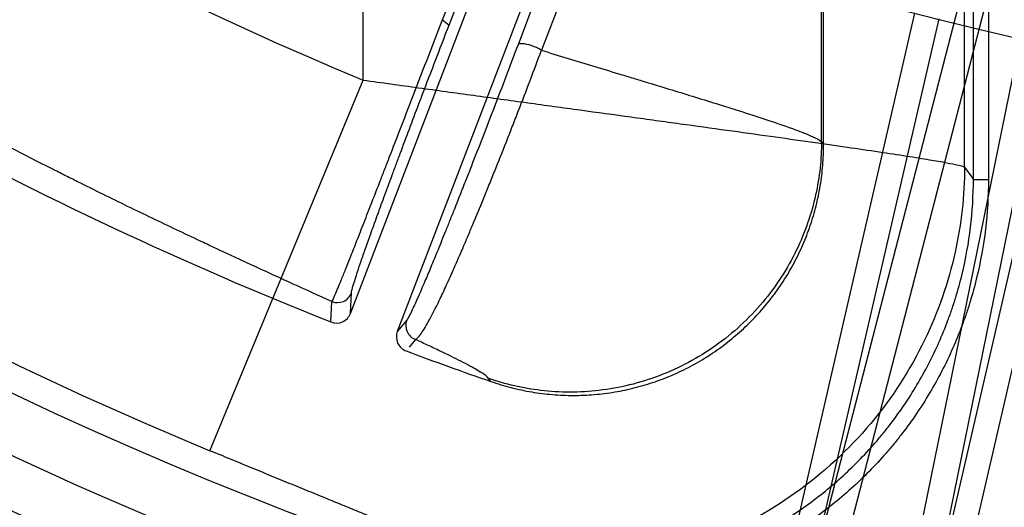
# Model space of a CAD drawing. Header units: millimetres. Extents: x 0 to 297, y 0 to 210.
# Tile 17 of 256: x 146.6225 to 146.7402, y 90.7541 to 90.8124. Entities that reach past the tile are written whole.
import ezdxf

# ---------------------------------------------------------------- set-up
doc = ezdxf.new("R2010")
doc.units = ezdxf.units.MM
doc.header["$LTSCALE"] = 16.335
doc.layers.get('0').update_dxf_attribs({"linetype": 'CONTINUOUS'})
doc.layers.add('01_GLOBAL', color=7, linetype='CONTINUOUS')
doc.layers.add('INTFCLR_144815', color=7, linetype='CONTINUOUS')

msp = doc.modelspace()

# ---------------------------------------------------------------- linework, layer by layer
at = {"color": 7, "linetype": 'Continuous'}
msp.add_circle((147.7028034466, 92.1254639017), 2.28, dxfattribs=at)
at = {"color": 9, "linetype": 'Continuous'}
msp.add_arc((147.7028034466, 92.1254639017), 2.2507792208, 182.9674534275, 267.0325465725, dxfattribs=at)
at = {"layer": '01_GLOBAL', "color": 7, "linetype": 'Continuous'}
msp.add_circle((147.7028034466, 92.1254639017), 2.31, dxfattribs=at)
at = {"layer": 'INTFCLR_144815', "color": 6, "linetype": 'Continuous'}
for p, q in [((146.6620642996, 90.7773137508), (146.6918083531, 90.8547996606)), ((146.697406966, 90.8526419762), (146.6676624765, 90.7751549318)), ((146.7186356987, 90.79747271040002), (146.7186356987, 90.82583408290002))]:
    msp.add_line(p, q, dxfattribs=at)
at = {"layer": 'INTFCLR_144815', "color": 9, "linetype": 'Continuous'}
for p, q in [((146.6730657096, 90.8124082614), (146.6812986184, 90.83317359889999)), ((146.6635935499, 90.8051873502), (146.6635935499, 90.83289772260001)), ((146.673854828, 90.81176329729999), (146.6819230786, 90.8325286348)), ((146.6901692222, 90.83079578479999), (146.6820928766, 90.80939765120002)), ((146.6931420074, 90.8301508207), (146.6849008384, 90.8087526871)), ((146.7183888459, 90.7978199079), (146.7183888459, 90.8256624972)), ((146.7365463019, 90.7933292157), (146.7365463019, 90.82513027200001)), ((146.7383438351, 90.82513027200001), (146.7383438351, 90.7933292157)), ((146.7354948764, 90.7948039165), (146.7354948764, 90.8243996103)), ((146.7371153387, 90.82320697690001), (146.7165198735, 90.7435684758)), ((146.7310848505, 90.7402058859), (146.74748499, 90.82081295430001)), ((146.7393981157, 90.8197590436), (146.7186486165, 90.7395249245)), ((146.7273989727, 90.73750474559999), (146.7439217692, 90.8187146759)), ((146.7295155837, 90.8131948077), (146.7135968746, 90.7442433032)), ((146.6730656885, 90.81240826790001), (146.673854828, 90.81176329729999)), ((146.7165198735, 90.7435684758), (146.7324385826, 90.81251998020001)), ((146.7470035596, 90.8091573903), (146.7310848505, 90.7402058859)), ((146.7340078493, 90.7395310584), (146.7499265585, 90.80848256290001)), ((146.6452501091, 90.76090182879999), (146.6635935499, 90.8051873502)), ((146.7183888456, 90.79781985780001), (146.7186356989, 90.79747269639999)), ((146.7354948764, 90.7948039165), (146.736546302, 90.7933292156)), ((146.7365463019, 90.7933292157), (146.7383438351, 90.7933292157)), ((146.6620642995, 90.77731375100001), (146.6621769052, 90.7797475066)), ((146.6597209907, 90.77628443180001), (146.659830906, 90.77872279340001)), ((146.6687815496, 90.7765190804), (146.6676624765, 90.7751549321)), ((146.6698352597, 90.77418928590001), (146.6690866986, 90.7732784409)), ((146.6788477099, 90.76917211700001), (146.6785785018, 90.7695270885))]:
    msp.add_line(p, q, dxfattribs=at)
at = {"layer": 'INTFCLR_144815', "color": 6, "linetype": 'Continuous'}
for centre, radius, start, end in [((146.8326356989, 91.21329615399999), 0.49294334, 108.7136429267, 257.7559644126), ((146.8326356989, 91.21329615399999), 0.5098075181, 205.4855585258, 293.0456409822), ((146.8326356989, 91.21329615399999), 0.5278075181, 205.4849006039, 292.0062088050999), ((146.8329039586, 91.2127409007), 0.46956, 234.5212267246, 248.35715705), ((146.6603835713, 90.7779578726), 0.0017998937, 248.3993008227, 339.0311863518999), ((146.6693426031, 90.77450903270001), 0.0017999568, 158.9715031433, 249.4883064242), ((146.8329039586, 91.2127409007), 0.46956, 249.5327373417, 250.8473313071)]:
    msp.add_arc(centre, radius, start, end, dxfattribs=at)
at = {"layer": 'INTFCLR_144815', "color": 9, "linetype": 'Continuous'}
for centre, radius, start, end in [((146.8326356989, 91.21329615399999), 0.4131757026, 52.2436298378, 307.7563701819), ((146.8326356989, 91.21329615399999), 0.4896672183, 125.9035433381, 247.5002459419), ((146.832635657, 91.2132961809), 0.4417329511, 125.9035433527, 247.5002459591), ((146.8326356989, 91.21329615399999), 0.4997304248, 203.8266800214, 313.0809380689), ((146.8326356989, 91.21329615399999), 0.5057308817, 203.8278898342, 312.5732768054), ((146.8326356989, 91.21329615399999), 0.5237295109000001, 203.8266800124, 319.1799903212), ((146.6604969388, 90.78039592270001), 0.0018007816, 248.2936800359, 338.8949216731), ((146.670463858, 90.7758768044), 0.0018007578, 159.1040282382, 249.5714738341)]:
    msp.add_arc(centre, radius, start, end, dxfattribs=at)
for points, knots in [([(146.6598309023, 90.77872279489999), (146.659996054, 90.77895538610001), (146.6603354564, 90.7798290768), (146.6608936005, 90.78109994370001), (146.6615127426, 90.7826596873), (146.6621429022, 90.78424142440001), (146.6627306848, 90.7857383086), (146.6632556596, 90.7870802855), (146.6638502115, 90.78860349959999), (146.6646510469, 90.7906610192), (146.6654884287, 90.7928191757), (146.6662049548, 90.79466796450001), (146.6669762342, 90.796660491), (146.6679770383, 90.79924773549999), (146.6689991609, 90.80189004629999), (146.6698398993, 90.8040649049), (146.6707001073, 90.8062895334), (146.6717766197, 90.8090739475), (146.6726372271, 90.81129944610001), (146.6730656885, 90.81240826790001)], [0, 0, 0, 0, 0.0236430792, 0.0767295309, 0.1156248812, 0.1625661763, 0.2178977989, 0.2488969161, 0.2820025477, 0.3534210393, 0.4318912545, 0.4738682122, 0.5177587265, 0.6089770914, 0.7037892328, 0.7525738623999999, 0.8022342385, 0.9014758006, 1, 1, 1, 1]), ([(146.6621769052, 90.7797475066), (146.6621900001, 90.7800209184), (146.6624666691, 90.78087019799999), (146.6628447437, 90.78212965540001), (146.6633596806, 90.78362959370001), (146.663885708, 90.7851466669), (146.6643934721, 90.7865749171), (146.6648522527, 90.7878526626), (146.6653759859, 90.78930066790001), (146.6660890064, 90.7912530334), (146.6668434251, 90.79329717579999), (146.6674932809, 90.7950462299), (146.6681961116, 90.79692950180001), (146.669113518, 90.799372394), (146.6700565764, 90.8018646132), (146.6708362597, 90.8039140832), (146.6716361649, 90.80600918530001), (146.6726418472, 90.808629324), (146.6734506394, 90.8107215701), (146.673854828, 90.81176329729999)], [0, 0, 0, 0, 0.0240884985, 0.0774496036, 0.1164428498, 0.1634458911, 0.2188136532, 0.2498197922, 0.2829221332, 0.3543198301, 0.4327322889, 0.4746715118, 0.5185217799, 0.6096300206, 0.7043114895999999, 0.7530199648, 0.8025990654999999, 0.9016667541, 1, 1, 1, 1]), ([(146.6820928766, 90.8093976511), (146.6816647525, 90.80826559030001), (146.6807976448, 90.80598320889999), (146.6797026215, 90.8031251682), (146.6788181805, 90.8008310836), (146.6779476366, 90.7985824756), (146.6770886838, 90.7963775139), (146.6762452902, 90.79422681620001), (146.6754527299, 90.79221495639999), (146.6746883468, 90.7902879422), (146.6739535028, 90.7884503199), (146.6732917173, 90.7868046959), (146.672666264, 90.7852629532), (146.6720762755, 90.78382480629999), (146.671566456, 90.7825914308), (146.6708441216, 90.7808702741), (146.6700316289, 90.77896991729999), (146.669306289, 90.77743261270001), (146.6689395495, 90.77671576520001), (146.6687815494, 90.7765190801)], [0, 0, 0, 0, 0.1023194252, 0.2064073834, 0.2587449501, 0.3101748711, 0.4102532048, 0.4587961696, 0.5054748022, 0.5930572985, 0.6340536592, 0.6727876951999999, 0.7430063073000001, 0.7747077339, 0.8042034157, 0.8558257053, 0.9325575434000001, 0.9786716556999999, 1, 1, 1, 1]), ([(146.6849008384, 90.80875268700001), (146.6845190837, 90.80899035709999), (146.683712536, 90.8093235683), (146.6828569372, 90.80955494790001), (146.6821591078, 90.8095429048), (146.6820928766, 90.8093976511)], [0, 0, 0, 0, 0.4538600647, 0.8388797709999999, 1, 1, 1, 1]), ([(146.6698353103, 90.7741892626), (146.6700904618, 90.77431351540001), (146.6704219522, 90.7747713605), (146.6709086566, 90.77547712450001), (146.671682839, 90.7768310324), (146.6725548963, 90.7785747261), (146.6733973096, 90.7803749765), (146.6739844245, 90.78166661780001), (146.6746569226, 90.78317608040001), (146.6753628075, 90.7847976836), (146.676101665, 90.78653255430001), (146.6769189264, 90.78847134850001), (146.6777608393, 90.79050830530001), (146.6786283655, 90.7926372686), (146.6795475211, 90.79491529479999), (146.6804785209, 90.79725315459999), (146.6814153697, 90.7996402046), (146.6823644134, 90.8020771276), (146.6835326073, 90.8051163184), (146.6844501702, 90.80754636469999), (146.6849008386, 90.80875268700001)], [0, 0, 0, 0, 0.0225216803, 0.0422570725, 0.0689928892, 0.1456862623, 0.1972217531, 0.2266568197, 0.2582881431, 0.3283574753, 0.3670059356, 0.407929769, 0.4953273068, 0.5419163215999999, 0.5903688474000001, 0.6902683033, 0.7416131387, 0.7938679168, 0.8978059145, 1, 1, 1, 1]), ([(146.6849008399, 90.8087526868), (146.6870222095, 90.8081042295), (146.6902326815, 90.8071278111), (146.6939701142, 90.805994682), (146.6960983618, 90.8053491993), (146.6990309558, 90.8044591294), (146.702382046, 90.80343906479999), (146.7058929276, 90.8023546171), (146.7082184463, 90.80162545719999), (146.7102354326, 90.8009823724), (146.7126025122, 90.8002037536), (146.7149750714, 90.79940136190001), (146.7170234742, 90.7985711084), (146.7180959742, 90.798094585), (146.7183888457, 90.79781988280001)], [0, 0, 0, 0, 0.1887137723, 0.2854754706, 0.332245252, 0.3779136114, 0.5461966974, 0.6302479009, 0.690511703, 0.7535415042, 0.8103114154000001, 0.9026432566, 0.9658398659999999, 1, 1, 1, 1]), ([(146.6635935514, 90.80518735), (146.6657992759, 90.8048828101), (146.6701936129, 90.80427731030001), (146.6756742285, 90.8035230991), (146.6800204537, 90.8029263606), (146.6842720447, 90.80234310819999), (146.6894661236, 90.8016308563), (146.6945781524, 90.8009298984), (146.6980842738, 90.800448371), (146.7000452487, 90.80017873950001), (146.7028747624, 90.79978932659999), (146.7069479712, 90.79922721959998), (146.7121408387, 90.7985052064), (146.7158557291, 90.7979827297), (146.7182098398, 90.7976479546), (146.7196691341, 90.7974394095), (146.7220286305, 90.7970994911), (146.7251142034, 90.79664675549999), (146.7279683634, 90.79621233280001), (146.7299705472, 90.7958951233), (146.7315656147, 90.7956318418), (146.7331556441, 90.7953622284), (146.7345476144, 90.7950683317), (146.7352670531, 90.794910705), (146.7354948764, 90.7948039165)], [0, 0, 0, 0, 0.09193370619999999, 0.1831473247, 0.2284158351, 0.2730638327, 0.3603307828, 0.4448754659, 0.4861038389, 0.5064501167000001, 0.5266018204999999, 0.6040297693, 0.67621826, 0.7430669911, 0.7589193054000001, 0.7743925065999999, 0.8039303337, 0.8573439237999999, 0.9031517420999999, 0.9231328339, 0.9410339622, 0.9699199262, 0.9896115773, 1, 1, 1, 1]), ([(146.6598309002, 90.7787227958), (146.6582938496, 90.77941674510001), (146.6550176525, 90.780899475), (146.6512934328, 90.78260364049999), (146.648645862, 90.78382723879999), (146.6473856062, 90.7844121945), (146.6459918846, 90.7850616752), (146.6431417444, 90.7863961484), (146.6386649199, 90.7885200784), (146.6337797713, 90.7908902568), (146.630300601, 90.7926090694), (146.6282779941, 90.7936176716), (146.6252122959, 90.79515611), (146.6206024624, 90.79750657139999), (146.6165227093, 90.7996413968), (146.6144798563, 90.8007243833)], [0, 0, 0, 0, 0.1003529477, 0.2139883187, 0.243710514, 0.2739099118, 0.2966651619, 0.3352078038, 0.4611790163, 0.5915183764, 0.6583051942, 0.6920950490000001, 0.7260091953, 0.8624130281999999, 1, 1, 1, 1]), ([(146.7183888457, 90.79781988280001), (146.7183868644, 90.79730578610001), (146.7183558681, 90.7962642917), (146.7181812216, 90.79413675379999), (146.7175403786, 90.79023983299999), (146.7155904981, 90.7846247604), (146.7115578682, 90.77839449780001), (146.7059282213, 90.7731982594), (146.699170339, 90.7695903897), (146.6919584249, 90.7678312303), (146.6849732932, 90.76783526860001), (146.6805931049, 90.7688343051), (146.6785785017, 90.7695270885)], [0, 0, 0, 0, 0.0271164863, 0.0549293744, 0.112547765, 0.2350563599, 0.3654143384, 0.5000895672, 0.634764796, 0.7651227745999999, 0.8876313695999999, 1, 1, 1, 1]), ([(146.7354948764, 90.7948039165), (146.7354817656, 90.7913971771), (146.7346877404, 90.78425738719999), (146.7310233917, 90.7737070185), (146.7245796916, 90.7637404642), (146.7155845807, 90.75542907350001), (146.7047854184, 90.74965245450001), (146.6932580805, 90.7468286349), (146.6820894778, 90.7468220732), (146.6750834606, 90.7484104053), (146.6718603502, 90.7495138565)], [0, 0, 0, 0, 0.1124071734, 0.234942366, 0.3653159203, 0.5000000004, 0.6346840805, 0.7650576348, 0.8875928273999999, 1, 1, 1, 1]), ([(146.6730624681, 90.74798718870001), (146.6746901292, 90.7474286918), (146.6772705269, 90.7466954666), (146.6803688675, 90.746088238), (146.6822647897, 90.74580405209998), (146.6851172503, 90.7454635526), (146.6882545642, 90.7453252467), (146.6920666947, 90.74547302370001), (146.694916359, 90.74575403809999), (146.6979609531, 90.7462601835), (146.7016929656, 90.7471136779), (146.7062431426, 90.7485950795), (146.7105816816, 90.7506081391), (146.7138938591, 90.75252356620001), (146.7170850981, 90.75463516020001), (146.7208206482, 90.7576220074), (146.7238357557, 90.760690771), (146.725687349, 90.7628813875), (146.726882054, 90.7643845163), (146.7288425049, 90.7670934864), (146.731287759, 90.7712025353), (146.7330325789, 90.77513804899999), (146.7339972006, 90.77784283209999), (146.7345869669, 90.7796680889), (146.7354704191, 90.78288936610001), (146.7363194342, 90.78759637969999), (146.7365465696, 90.7914157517), (146.736546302, 90.7933292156)], [0, 0, 0, 0, 0.0566465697, 0.08808600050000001, 0.1038857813, 0.1197433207, 0.1826480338, 0.206944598, 0.2453060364, 0.276813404, 0.3084852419, 0.3712645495, 0.4339373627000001, 0.4655307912, 0.4971487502, 0.5598354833, 0.6225817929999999, 0.6383929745, 0.6542485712, 0.6857778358, 0.7484103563, 0.8112612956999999, 0.8271161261, 0.8429332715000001, 0.8743946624, 0.9370116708, 1, 1, 1, 1]), ([(146.7383437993, 90.7933292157), (146.7383436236, 90.7913278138), (146.7381048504, 90.7873655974), (146.7372285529, 90.7825108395), (146.7363113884, 90.7791644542), (146.7356979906, 90.7772669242), (146.7346884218, 90.7744388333), (146.7328804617, 90.7703688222), (146.7303561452, 90.7661266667), (146.7283190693, 90.76330978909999), (146.7270728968, 90.7617421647), (146.7251421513, 90.7594592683), (146.7220209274, 90.75628670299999), (146.7181685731, 90.7532029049), (146.7148370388, 90.7509976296), (146.7113830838, 90.7490010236), (146.7069047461, 90.7469258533), (146.7022056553, 90.7453913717), (146.6982991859, 90.74449689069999), (146.6951414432, 90.743972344), (146.6929553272, 90.74375695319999), (146.6917499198, 90.7436822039)], [0, 0, 0, 0, 0.0792895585, 0.1585791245, 0.1982239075, 0.218046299, 0.2378686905, 0.3171582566, 0.3964478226, 0.4360926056, 0.4559149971, 0.4757373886, 0.5550269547, 0.6343165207, 0.6739613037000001, 0.7136060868, 0.7928956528, 0.8721852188, 0.9118300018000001, 0.9514747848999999, 1, 1, 1, 1]), ([(146.6785785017, 90.7695270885), (146.6783823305, 90.7697860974), (146.6776182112, 90.7702994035), (146.6761439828, 90.771157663), (146.6744408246, 90.7720104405), (146.6727470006, 90.7728302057), (146.6713064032, 90.7735085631), (146.6703184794, 90.7739665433), (146.6698354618, 90.7741891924)], [0, 0, 0, 0, 0.0981039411, 0.2708673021, 0.5193154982, 0.6711944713, 0.8394099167, 1, 1, 1, 1]), ([(146.6718603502, 90.7495138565), (146.6717321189, 90.7496772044), (146.671182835, 90.74998224), (146.6703316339, 90.7504377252), (146.6692237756, 90.75095010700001), (146.6680080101, 90.7514943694), (146.6668626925, 90.7519885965), (146.6658474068, 90.7524202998), (146.6647142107, 90.7528975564), (146.6632021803, 90.75352728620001), (146.6612802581, 90.75432005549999), (146.6595922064, 90.75501257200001), (146.6581794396, 90.7555909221), (146.6567038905, 90.7561945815), (146.6548133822, 90.75696768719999), (146.6528928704, 90.75775404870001), (146.6513211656, 90.75839878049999), (146.6497144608, 90.7590588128), (146.6476885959, 90.75989312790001), (146.6460649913, 90.7605642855), (146.6452501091, 90.76090182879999)], [0, 0, 0, 0, 0.0215065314, 0.062855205, 0.1013227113, 0.1474502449, 0.2009490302, 0.2304597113, 0.2617128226, 0.3282867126, 0.400087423, 0.4770190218, 0.5172446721, 0.5581819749, 0.6421238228, 0.7287684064, 0.7731013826, 0.8180559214, 0.9086554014, 1, 1, 1, 1])]:
    msp.add_open_spline(points, degree=3, knots=knots, dxfattribs=at)
at = {"layer": 'INTFCLR_144815', "color": 6, "linetype": 'Continuous'}
msp.add_open_spline([(146.6788477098, 90.76917211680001), (146.6796402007, 90.768896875), (146.6812539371, 90.7684109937), (146.6837205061, 90.76788894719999), (146.6862139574, 90.7675762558), (146.6887137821, 90.7674724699), (146.6912077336, 90.76757653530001), (146.6936819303, 90.7678872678), (146.6961175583, 90.7684013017), (146.6984994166, 90.7691148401), (146.7008119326, 90.7700227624), (146.7030389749, 90.7711180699), (146.7051664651, 90.77239346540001), (146.7071798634, 90.7738399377), (146.7090658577, 90.7754474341), (146.7108120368, 90.7772051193), (146.7124062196, 90.7791005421), (146.713838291, 90.78112108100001), (146.715098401, 90.7832525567), (146.7161776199, 90.7854794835), (146.7170702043, 90.7877886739), (146.7177689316, 90.7901611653), (146.7182689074, 90.792577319), (146.7185689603, 90.79501840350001), (146.7186356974, 90.79665418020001), (146.7186356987, 90.79747271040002)], degree=3, knots=[0, 0, 0, 0, 0.0440930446, 0.0884554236, 0.1323624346, 0.1760172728, 0.2198060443, 0.2634033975, 0.3069290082, 0.3504894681, 0.3939372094, 0.4373543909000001, 0.4807813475, 0.5241594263, 0.567505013, 0.6108789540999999, 0.6542312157, 0.6975287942, 0.7408966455, 0.7842236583, 0.8274459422, 0.8708695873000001, 0.9140669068, 0.9569790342, 1, 1, 1, 1], dxfattribs=at)

doc.saveas('drawing.dxf')
